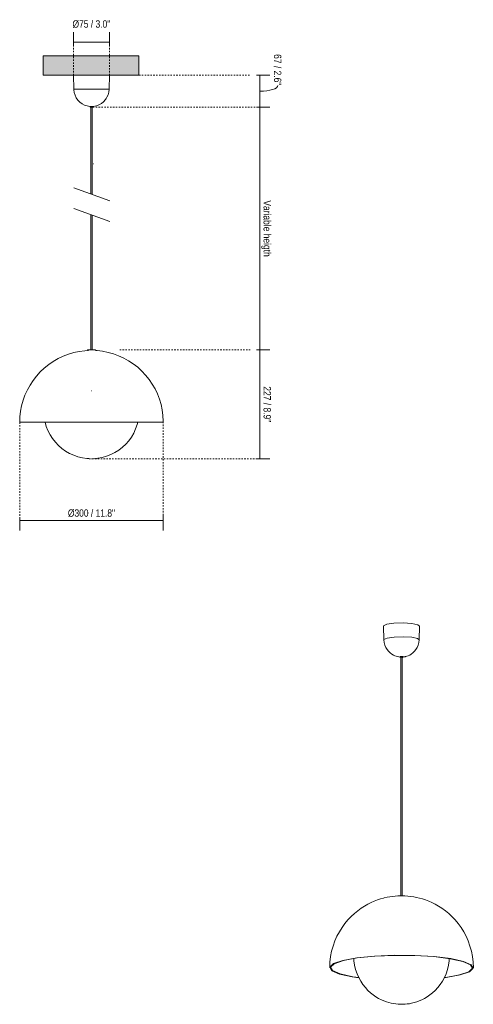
# Model space of a CAD drawing. Header units: millimetres. Extents: x 6445 to 8021, y 62 to 6745.
# Tile 1 of 2: x 6445 to 7393, y 62 to 2116. Entities that reach past the tile are written whole.
import ezdxf

# ---------------------------------------------------------------- set-up
doc = ezdxf.new("R2010")
doc.units = ezdxf.units.MM
doc.linetypes.add('Dash', pattern=[6, 3, -3])
for name, color, linetype, lineweight in [('Cotas', 7, 'Continuous', 9), ('Cotas-7', 7, 'Continuous', 9), ('Lighthing Fixture Detail Wide Black', 7, 'Continuous', 20), ('Luminarias', 7, 'Continuous', 20), ('Techos', 7, 'Continuous', 9)]:
    doc.layers.add(name, color=color, linetype=linetype, lineweight=lineweight)
doc.layers.add('Lighthing Fixture Dim Grey Dash', color=7, linetype='Dash', lineweight=9, true_color=0xd2d2d2)
doc.styles.add('Arial Narrow', font='ARIALN.TTF', dxfattribs={"height": 15.4})
doc.dimstyles.new('FARO_-_2_2mm_Arial_Narrow_mm_Inch_Left', dxfattribs={"dimscale": 304.8, "dimtxt": 15.760837, "dimasz": 0, "dimexe": 0.068898, "dimexo": 0.0625, "dimgap": 0.011483, "dimtad": 1, "dimdec": 0, "dimzin": 0, "dimdsep": 46, "dimtxsty": 'Arial Narrow', "dimblk1": 'NONE', "dimblk2": 'NONE', "dimsah": 1, "dimcen": 0.09, "dimadec": 0, "dimazin": 0, "dimtfac": 1, "dimtdec": 4, "dimtix": 1, "dimtmove": 0, "dimatfit": 3, "dimfxl": 0.022966, "dimfxlon": 1, "dimtvp": 1, "dimtolj": 1, "dimtzin": 0, "dimarcsym": 2})
doc.dimstyles.new('FARO_-_2_2mm_Arial_Narrow_mm_Inch_Right', dxfattribs={"dimscale": 304.8, "dimtxt": 15.760837, "dimasz": 0, "dimexe": 0.068898, "dimexo": 0.0625, "dimgap": 0.011483, "dimtad": 1, "dimdec": 0, "dimzin": 0, "dimdsep": 46, "dimtxsty": 'Arial Narrow', "dimblk1": 'NONE', "dimblk2": 'NONE', "dimsah": 1, "dimcen": 0.09, "dimadec": 0, "dimazin": 0, "dimtfac": 1, "dimtdec": 4, "dimtix": 1, "dimtmove": 0, "dimatfit": 3, "dimfxl": 0.022966, "dimfxlon": 1, "dimtvp": 1, "dimtolj": 1, "dimtzin": 0, "dimarcsym": 2})
doc.dimstyles.new('FARO_-_2_2mm_Arial_Narrow_mm_Inch_Right_1', dxfattribs={"dimscale": 304.8, "dimtxt": 15.760837, "dimasz": 0, "dimexe": 0.068898, "dimexo": 0.0625, "dimgap": 0.011483, "dimtad": 1, "dimdec": 0, "dimzin": 0, "dimdsep": 46, "dimtxsty": 'Arial Narrow', "dimblk1": 'NONE', "dimblk2": 'NONE', "dimsah": 1, "dimcen": 0.09, "dimadec": 0, "dimazin": 0, "dimtfac": 1, "dimtdec": 4, "dimtix": 1, "dimtmove": 1, "dimatfit": 3, "dimfxl": 0.022966, "dimfxlon": 1, "dimtvp": 1, "dimtolj": 1, "dimtzin": 0, "dimarcsym": 2})
doc.dimstyles.new('FARO_-_2_2mm_Arial_Narrow_mm_Inch_Right_2', dxfattribs={"dimscale": 304.8, "dimtxt": 15.760837, "dimasz": 0, "dimexe": 0.068898, "dimexo": 0.0625, "dimgap": 0.011483, "dimtad": 1, "dimdec": 0, "dimzin": 0, "dimdsep": 46, "dimtxsty": 'Arial Narrow', "dimblk1": 'NONE', "dimblk2": 'NONE', "dimsah": 1, "dimcen": 0.09, "dimadec": 0, "dimazin": 0, "dimtfac": 1, "dimtdec": 4, "dimtix": 1, "dimtmove": 2, "dimatfit": 3, "dimfxl": 0.022966, "dimfxlon": 1, "dimtvp": 1, "dimtolj": 1, "dimtzin": 0, "dimarcsym": 2})

# ---------------------------------------------------------------- blocks, each defined once
blk = doc.blocks.new('60012 - 60012 MARISOL white pendant lamp-548170-Alzado_PDF')
at = {"layer": 'Luminarias'}
for p, q in [((6557.9, 2000), (6558.6, 1970.8)), ((6632.3, 1970.8), (6633, 2000)), ((6632.3, 1970.8), (6558.6, 1970.8)), ((6598.8, 1935), (6592.1, 1935)), ((6592.6, 1935), (6592.6, 1933.5)), ((6592.6, 1933.5), (6595.5, 1933.5)), ((6593.9, 1933.5), (6593.9, 1752.5)), ((6595.5, 1933.5), (6598.4, 1933.5)), ((6597.1, 1751.3), (6597.1, 1933.5)), ((6598.4, 1933.5), (6598.4, 1935)), ((6593.9, 1709.4), (6593.9, 1427.2)), ((6597.1, 1427.2), (6597.1, 1708.2)), ((6587.2, 1427.2), (6587.2, 1425.8)), ((6587.2, 1427.2), (6603.7, 1427.2)), ((6587.7, 1425.8), (6589.5, 1425.9)), ((6603.7, 1425.8), (6603.7, 1427.2)), ((6445.5, 1276.1), (6745.4, 1276.1))]:
    blk.add_line(p, q, dxfattribs=at)
at = {"layer": 'Luminarias', "flags": 128}
for points in [[(6592.1, 1935), (6586.4, 1936), (6580.9, 1937.9), (6575.8, 1940.7), (6571.2, 1944.2), (6567.1, 1948.3), (6563.8, 1953.1), (6561.2, 1958.3), (6559.5, 1963.9), (6558.7, 1969.6), (6558.6, 1970.8)], [(6626.2, 1951.9), (6624.6, 1949.3), (6620.7, 1945), (6616.2, 1941.3), (6611.1, 1938.4), (6605.7, 1936.3), (6603.5, 1935.9)], [(6632.3, 1970.8), (6631.6, 1965.1), (6630.1, 1959.5), (6627.7, 1954.2), (6626.3, 1951.9)], [(6602, 1935.5), (6600, 1935.1), (6598.8, 1935)], [(6445.5, 1276.1), (6445.9, 1287.7), (6447.3, 1299.3), (6449.5, 1310.7), (6452.7, 1322), (6456.6, 1332.9), (6461.5, 1343.5), (6467.1, 1353.7), (6473.5, 1363.4), (6480.7, 1372.6), (6488.5, 1381.3), (6497, 1389.2), (6506.1, 1396.5), (6515.7, 1403.1), (6525.8, 1408.9), (6536.3, 1413.9), (6547.2, 1418.1), (6558.4, 1421.4), (6569.8, 1423.9), (6581.3, 1425.4), (6586.6, 1425.7)], [(6604.9, 1425.7), (6607.1, 1425.6), (6618.7, 1424.3), (6630.1, 1422), (6641.3, 1418.9), (6652.3, 1414.9), (6662.9, 1410.1), (6673.1, 1404.4), (6682.8, 1398), (6692, 1390.9), (6700.6, 1383), (6708.6, 1374.5), (6715.9, 1365.5), (6722.5, 1355.8), (6728.3, 1345.7), (6733.3, 1335.2), (6737.5, 1324.3), (6740.8, 1313.2), (6743.2, 1301.8), (6744.8, 1290.2), (6745.4, 1278.6), (6745.4, 1276.1)], [(6590, 1200.3), (6586, 1200.5), (6576.5, 1201.9), (6567.3, 1204.1), (6558.3, 1207.3), (6549.7, 1211.2), (6541.4, 1216), (6533.7, 1221.6), (6526.5, 1227.8), (6520, 1234.7), (6514.1, 1242.2), (6509, 1250.2), (6504.6, 1258.7), (6501.1, 1267.5), (6498.6, 1276.1)], [(6692.2, 1276.1), (6691, 1271.1), (6687.8, 1262.1), (6683.7, 1253.5), (6678.9, 1245.3), (6673.3, 1237.6), (6667, 1230.4), (6660.1, 1223.9), (6652.6, 1218.1), (6644.5, 1213), (6636, 1208.7), (6627.2, 1205.2), (6618, 1202.6), (6608.6, 1200.9), (6599.2, 1200.1), (6595.5, 1200)]]:
    blk.add_lwpolyline(points, dxfattribs=at)
blk = doc.blocks.new('60012 - 60012 MARISOL white pendant lamp-548170-00 Isometrico PDF')
at = {"layer": 'Luminarias', "color": 254, "lineweight": 9, "true_color": 0xd4d4d4}
for p, q in [((3508.6, 850.9), (3509.3, 822.2)), ((3582.9, 822.2), (3583.6, 850.9)), ((3543.2, 786.6), (3543.3, 787.2)), ((3543.2, 787.2), (3543.2, 785.4)), ((3544.6, 785.3), (3544.4, 785.4)), ((3544.4, 785), (3544.5, 785)), ((3544.5, 785.6), (3544.5, 288.3)), ((3547.2, 785.7), (3547.7, 785.2)), ((3547.7, 288.3), (3547.7, 785.6)), ((3549, 785.4), (3549, 787.2)), ((3397.6, 138.1), (3397.7, 139.5)), ((3694.6, 138.1), (3694.5, 139.5))]:
    blk.add_line(p, q, dxfattribs=at)
for points in [[(3515.4, 854.7, 0), (3508.7, 851.5, 0), (3508.6, 850.7, 0)], [(3583.6, 850.7, 0), (3580.1, 853.7, 0), (3567.7, 856.3, 0), (3549.5, 857.4, 0), (3530.3, 856.9, 0), (3515.4, 854.7, 0)], [(3509.3, 822, 0), (3509.4, 822.8, 0), (3516, 825.9, 0)], [(3509.3, 822.2, 0), (3509.9, 816.5, 0), (3511.3, 811.1, 0), (3513.5, 806.2, 0), (3516.1, 801.9, 0), (3519.1, 798.2, 0), (3522.4, 795, 0), (3525.7, 792.5, 0), (3529, 790.5, 0), (3532.2, 789, 0), (3535.2, 787.9, 0), (3538, 787.1, 0), (3540.7, 786.6, 0), (3543.2, 786.3, 0)], [(3516, 825.9, 0), (3530.6, 828, 0), (3549.4, 828.6, 0), (3567.3, 827.5, 0), (3579.5, 824.9, 0), (3582.9, 821.9, 0)], [(3582.9, 822.2, 0), (3582.3, 816.5, 0), (3580.8, 811.1, 0), (3578.7, 806.2, 0), (3576.1, 801.9, 0), (3573.1, 798.2, 0), (3569.8, 795, 0), (3566.5, 792.5, 0), (3563.2, 790.5, 0), (3560, 789, 0), (3557, 787.9, 0), (3554.7, 787.3, 0)], [(3543.3, 787.2, 0), (3548, 787.4, 0), (3549.1, 786.6, 0)], [(3547.8, 785.9, 0), (3543.7, 785.7, 0), (3544.4, 785, 0)], [(3544.3, 785.5, 0), (3544.5, 785.6, 0), (3547.2, 785.7, 0)], [(3547.7, 785, 0), (3548.5, 785.2, 0), (3547.8, 785.9, 0)], [(3549, 786.3, 0), (3549.6, 786.4, 0), (3551.4, 786.6, 0), (3553.4, 787, 0), (3554.7, 787.3, 0)], [(3696.1, 138.1, 0), (3695.6, 149.7, 0), (3694.3, 161.2, 0), (3692.1, 172.4, 0), (3689.1, 183.3, 0), (3685.4, 193.8, 0), (3681, 203.7, 0), (3675.9, 213.2, 0), (3670.4, 222.1, 0), (3664.4, 230.3, 0), (3658, 237.9, 0), (3651.4, 244.9, 0), (3644.6, 251.2, 0), (3637.6, 256.9, 0), (3630.6, 262, 0), (3623.6, 266.5, 0), (3616.6, 270.5, 0), (3609.7, 273.9, 0), (3603, 276.9, 0), (3596.4, 279.4, 0), (3590, 281.5, 0), (3583.7, 283.3, 0), (3577.6, 284.7, 0), (3571.6, 285.9, 0), (3565.6, 286.8, 0), (3559.5, 287.5, 0), (3552.7, 287.9, 0), (3544.1, 288.1, 0), (3538.2, 287.9, 0), (3532.6, 287.5, 0), (3527, 286.9, 0), (3521.5, 286.1, 0), (3515.9, 285, 0), (3510.1, 283.7, 0), (3510.1, 283.7, 0)], [(3551.7, 287.9, 0), (3546.8, 288.3, 0), (3540.6, 288, 0)], [(3396.1, 138.1, 0), (3396.6, 149.7, 0), (3397.9, 161.2, 0), (3400.1, 172.4, 0), (3403.1, 183.3, 0), (3406.8, 193.8, 0), (3411.2, 203.7, 0), (3416.3, 213.2, 0), (3421.8, 222.1, 0), (3427.8, 230.3, 0), (3434.1, 237.9, 0), (3440.8, 244.9, 0), (3447.6, 251.2, 0), (3454.6, 256.9, 0), (3461.6, 262, 0), (3468.6, 266.5, 0), (3475.6, 270.5, 0), (3482.5, 273.9, 0), (3489.2, 276.9, 0), (3495.8, 279.4, 0), (3502.2, 281.5, 0), (3508.5, 283.3, 0), (3510.1, 283.7, 0)], [(3423.5, 153.2, 0), (3404.1, 146.5, 0), (3396.2, 139.2, 0), (3400.5, 131.8, 0), (3416.6, 124.9, 0), (3443.1, 119.1, 0), (3456.9, 117.1, 0)], [(3456.7, 117.4, 0), (3444.2, 119.3, 0), (3417.9, 125.1, 0), (3402, 131.9, 0), (3397.7, 139.2, 0), (3405.5, 146.4, 0), (3424.7, 153, 0)], [(3668.7, 123, 0), (3688.1, 129.7, 0), (3695.9, 137, 0), (3691.7, 144.4, 0), (3675.6, 151.3, 0), (3649.1, 157.1, 0), (3614.2, 161.4, 0), (3573.8, 163.8, 0), (3531.1, 164.1, 0), (3489.7, 162.3, 0), (3452.8, 158.6, 0), (3423.5, 153.2, 0)], [(3424.7, 153, 0), (3453.7, 158.4, 0), (3490.2, 162.1, 0), (3531.3, 163.8, 0), (3573.5, 163.5, 0), (3613.5, 161.2, 0), (3648, 156.9, 0), (3674.3, 151.1, 0), (3690.2, 144.3, 0), (3694.4, 137, 0), (3686.7, 129.8, 0), (3667.5, 123.2, 0)], [(3446.5, 157.3, 0), (3446.7, 152.4, 0), (3448, 143.1, 0), (3450.2, 134.1, 0), (3453.1, 125.5, 0), (3456.6, 117.4, 0), (3460.8, 109.8, 0), (3465.5, 102.8, 0), (3470.5, 96.5, 0), (3475.8, 90.7, 0), (3481.4, 85.6, 0), (3487, 81.2, 0), (3492.7, 77.3, 0), (3498.3, 73.9, 0), (3503.9, 71.1, 0), (3509.3, 68.8, 0), (3514.5, 66.9, 0), (3519.6, 65.3, 0), (3524.5, 64.1, 0), (3529.3, 63.1, 0), (3534.1, 62.4, 0), (3539, 61.9, 0), (3544.9, 61.7, 0), (3549.9, 61.8, 0), (3554, 62, 0), (3558.1, 62.4, 0), (3562.4, 63, 0), (3566.7, 63.9, 0), (3569.9, 64.6, 0)], [(3645.7, 157.3, 0), (3645.5, 152.4, 0), (3644.2, 143.1, 0), (3642, 134.1, 0), (3639.1, 125.5, 0), (3635.5, 117.4, 0), (3631.4, 109.8, 0), (3626.7, 102.8, 0), (3621.7, 96.5, 0), (3616.3, 90.7, 0), (3610.8, 85.6, 0), (3605.2, 81.2, 0), (3599.5, 77.3, 0), (3593.9, 73.9, 0), (3588.3, 71.1, 0), (3582.9, 68.8, 0), (3577.7, 66.9, 0), (3572.6, 65.3, 0), (3569.9, 64.6, 0)], [(3635.4, 117.1, 0), (3639.4, 117.6, 0), (3668.7, 123, 0)], [(3667.5, 123.2, 0), (3638.5, 117.8, 0), (3635.5, 117.4, 0)]]:
    blk.add_polyline3d(points, dxfattribs=at)
blk = doc.blocks.new('DIMBLOCK1-Alzado_PDF')
at = {"layer": 'Cotas-7', "color": 251, "true_color": 0x5b5b5b}
for p, q in [((6947, 1427.2), (6940, 1427.2)), ((6947, 1200), (6947, 1427.2)), ((6947, 1427.2), (6968, 1427.2)), ((6947, 1200), (6940, 1200)), ((6947, 1200), (6968, 1200))]:
    blk.add_line(p, q, dxfattribs=at)
at = {"layer": 'Cotas-7', "color": 0, "insert": (6970.4, 1351.1), "char_height": 15.4, "width": 90.062, "attachment_point": 1, "rotation": 270, "line_spacing_factor": 0.974696, "style": 'Arial Narrow'}
blk.add_mtext('227 / 8.9"', dxfattribs=at)
blk = doc.blocks.new('_None')
blk = doc.blocks.new('DIMBLOCK2-Alzado_PDF')
at = {"layer": 'Cotas-7', "color": 251, "true_color": 0x5b5b5b}
for p, q in [((6947, 1933.5), (6940, 1933.5)), ((6947, 1427.2), (6947, 1933.5)), ((6947, 1933.5), (6968, 1933.5)), ((6947, 1427.2), (6940, 1427.2)), ((6947, 1427.2), (6968, 1427.2))]:
    blk.add_line(p, q, dxfattribs=at)
at = {"layer": 'Cotas-7', "color": 0, "insert": (6970.4, 1739.1), "char_height": 15.4, "width": 141.097, "attachment_point": 1, "rotation": 270, "line_spacing_factor": 0.974696, "style": 'Arial Narrow'}
blk.add_mtext('Variable heigth', dxfattribs=at)
blk = doc.blocks.new('DIMBLOCK3-Alzado_PDF')
at = {"layer": 'Cotas-7', "color": 251, "true_color": 0x5b5b5b}
for p, q in [((6947, 2000), (6940, 2000)), ((6947, 1933.5), (6947, 2000)), ((6947, 2000), (6968, 2000)), ((6947, 1933.5), (6940, 1933.5)), ((6947, 1933.5), (6968, 1933.5))]:
    blk.add_line(p, q, dxfattribs=at)
blk.add_ellipse((6947, 1978.8), major_axis=(37.7, 0), ratio=0.321231, start_param=4.712389, end_param=6.283185, dxfattribs=at)
at = {"layer": 'Cotas-7', "color": 0, "insert": (6992.1, 2044.1), "char_height": 15.4, "width": 78.354, "attachment_point": 1, "rotation": 270, "line_spacing_factor": 0.974696, "style": 'Arial Narrow'}
blk.add_mtext('67 / 2.6"', dxfattribs=at)
blk = doc.blocks.new('DIMBLOCK4-Alzado_PDF')
at = {"layer": 'Cotas-7', "color": 251, "true_color": 0x5b5b5b}
for p, q in [((6557.9, 2068.9), (6557.9, 2089.9)), ((6633, 2068.9), (6633, 2089.9)), ((6557.9, 2068.9), (6633, 2068.9)), ((6557.9, 2068.9), (6557.9, 2061.9)), ((6633, 2068.9), (6633, 2061.9))]:
    blk.add_line(p, q, dxfattribs=at)
at = {"layer": 'Cotas-7', "color": 0, "insert": (6555.9, 2114.8), "char_height": 15.4, "width": 94.865, "attachment_point": 1, "line_spacing_factor": 0.974696, "style": 'Arial Narrow'}
blk.add_mtext('Ø75 / 3.0"', dxfattribs=at)
blk = doc.blocks.new('DIMBLOCK5-Alzado_PDF')
at = {"layer": 'Cotas-7', "color": 251, "true_color": 0x5b5b5b}
for p, q in [((6445.5, 1071), (6445.5, 1078)), ((6445.5, 1071), (6745.4, 1071)), ((6445.5, 1071), (6445.5, 1050)), ((6745.4, 1071), (6745.4, 1081.5)), ((6745.4, 1071), (6745.4, 1050))]:
    blk.add_line(p, q, dxfattribs=at)
at = {"layer": 'Cotas-7', "color": 0, "insert": (6546.2, 1094.4), "char_height": 15.4, "width": 118.281, "attachment_point": 1, "line_spacing_factor": 0.974696, "style": 'Arial Narrow'}
blk.add_mtext('Ø300 / 11.8"', dxfattribs=at)

msp = doc.modelspace()

# ---------------------------------------------------------------- hatches: boundary and pattern name
at = {"layer": 'Techos', "true_color": 0xe8e8e8}
msp.add_hatch(color=254, dxfattribs=at).paths.add_polyline_path([(6611.5, 2000), (6694.7, 2000), (6694.7, 2040.5), (6494.7, 2040.5), (6494.7, 2000), (6600.9, 2000)])

# ---------------------------------------------------------------- linework, layer by layer
at = {"layer": 'Lighthing Fixture Detail Wide Black'}
for p, q in [((6599, 1815.6), (6599.8, 1815.6)), ((6633.8, 1737.9), (6558.7, 1765.3)), ((6633.8, 1694.8), (6558.7, 1722.2)), ((6595, 1341.5), (6595.7, 1341.5))]:
    msp.add_line(p, q, dxfattribs=at)
at = {"layer": 'Lighthing Fixture Dim Grey Dash'}
for p, q in [((6557.9, 2000), (6557.9, 2067.4)), ((6633, 2000), (6633, 2067.4)), ((6694.7, 2000), (6926.8, 2000)), ((6598.4, 1933.5), (6943.4, 1933.5)), ((6654.5, 1427.2), (6926.8, 1427.2)), ((6445.5, 1276.1), (6445.5, 1076.1)), ((6745.4, 1076.1), (6745.4, 1276.1)), ((6590.8, 1200), (6945.8, 1200))]:
    msp.add_line(p, q, dxfattribs=at)
at = {"layer": 'Techos'}
for p, q in [((6494.7, 2040.5), (6694.7, 2040.5)), ((6494.7, 2040.5), (6494.7, 2000)), ((6694.7, 2040.5), (6694.7, 2000)), ((6694.7, 2000), (6494.7, 2000))]:
    msp.add_line(p, q, dxfattribs=at)

# ---------------------------------------------------------------- block references
at = {"layer": 'Luminarias'}
msp.add_blockref('60012 - 60012 MARISOL white pendant lamp-548170-Alzado_PDF', (0, 0), dxfattribs=at)
at = {"layer": 'Luminarias', "color": 254, "lineweight": 9, "true_color": 0xd4d4d4}
msp.add_blockref('60012 - 60012 MARISOL white pendant lamp-548170-00 Isometrico PDF', (3697.2, 0), dxfattribs=at)

# ---------------------------------------------------------------- dimensions: what is measured, and where the dimension line sits
at = {"layer": 'Cotas', "color": 251, "true_color": 0x5b5b5b}
dim = msp.add_linear_dim(base=(6633, 2068.9), p1=(6557.9, 2061.9), p2=(6633, 2061.9), text='Ø<>', dimstyle='FARO_-_2_2mm_Arial_Narrow_mm_Inch_Right_2', override={"dimpost": '<>', "dimfxl": 75.044873}, dxfattribs=at)
dim.commit()
dim.dimension.update_dxf_attribs({"geometry": 'DIMBLOCK4-Alzado_PDF', "text_midpoint": (6603.4, 2104.5), "dimtype": 160})
dim = msp.add_linear_dim(base=(6946.9986, 2000), p1=(6939.9986, 1933.49996), p2=(6939.9986, 2000), angle=90, dimstyle='FARO_-_2_2mm_Arial_Narrow_mm_Inch_Right_1', override={"dimtad": 4, "dimpost": '<>', "dimfxl": 66.50004}, dxfattribs=at)
dim.commit()
dim.dimension.update_dxf_attribs({"geometry": 'DIMBLOCK3-Alzado_PDF', "text_midpoint": (6981.78905, 2004.96633), "dimtype": 160, "text_rotation": 90})
dim = msp.add_linear_dim(base=(6947, 1933.5), p1=(6940, 1427.2), p2=(6940, 1933.5), angle=90, text='Variable heigth', dimstyle='FARO_-_2_2mm_Arial_Narrow_mm_Inch_Right', override={"dimtad": 4, "dimpost": '<>', "dimfxl": 506.314549}, dxfattribs=at)
dim.commit()
dim.dimension.update_dxf_attribs({"geometry": 'DIMBLOCK2-Alzado_PDF', "text_midpoint": (6960.5, 1680.3)})
dim = msp.add_linear_dim(base=(6947, 1427.2), p1=(6940, 1200), p2=(6940, 1427.2), angle=90, dimstyle='FARO_-_2_2mm_Arial_Narrow_mm_Inch_Right', override={"dimtad": 4, "dimpost": '<>', "dimfxl": 227.185412}, dxfattribs=at)
dim.commit()
dim.dimension.update_dxf_attribs({"geometry": 'DIMBLOCK1-Alzado_PDF', "text_midpoint": (6960.5, 1313.6)})
dim = msp.add_linear_dim(base=(6745.4, 1071), p1=(6445.5, 1078), p2=(6745.4, 1081.5), text='Ø<>', dimstyle='FARO_-_2_2mm_Arial_Narrow_mm_Inch_Left', override={"dimpost": '<>', "dimfxl": 299.998326}, dxfattribs=at)
dim.commit()
dim.dimension.update_dxf_attribs({"geometry": 'DIMBLOCK5-Alzado_PDF', "text_midpoint": (6595.5, 1084.6)})

doc.saveas('drawing.dxf')
